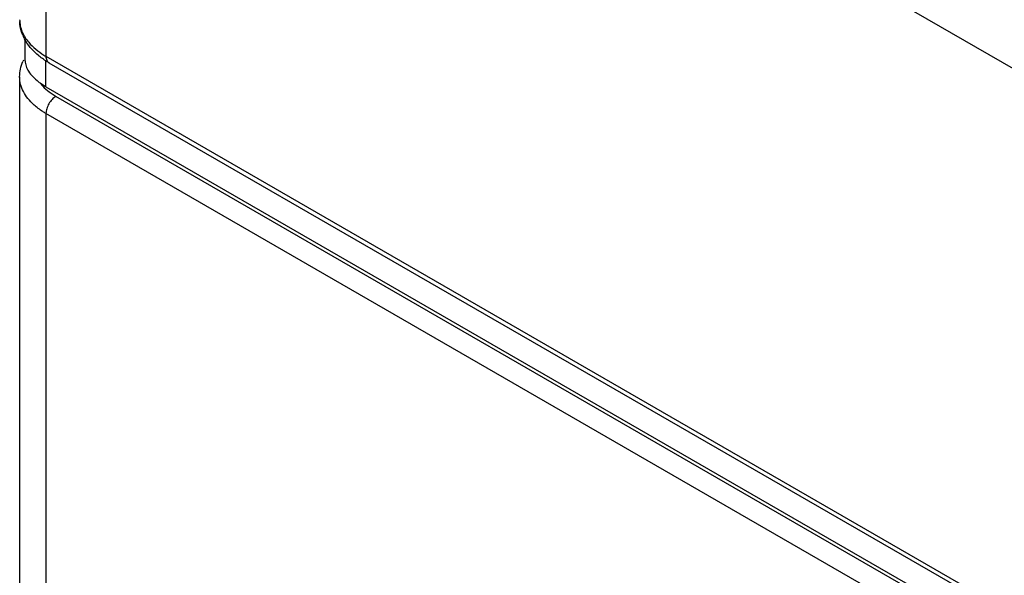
# Model space of a CAD drawing. Header units: inches. Extents: x 0 to 34, y 0 to 22.
# Tile 45 of 79: x 18.692 to 19.744, y 15.757 to 16.351. Entities that reach past the tile are written whole.
import ezdxf

# ---------------------------------------------------------------- set-up
doc = ezdxf.new("R2010")
doc.units = ezdxf.units.IN
doc.header["$LTSCALE"] = 1.87
doc.header["$MEASUREMENT"] = 0
doc.layers.get('0').update_dxf_attribs({"linetype": 'CONTINUOUS'})

msp = doc.modelspace()

# ---------------------------------------------------------------- linework, layer by layer
at = {"color": 9, "linetype": 'CONTINUOUS'}
for p, q in [((18.7201, 16.8955), (18.7201, 16.3119)), ((22.9978, 14.4256), (18.7201, 16.8955)), ((18.7201, 16.3119), (20.588, 15.2334)), ((18.7201, 16.2793), (18.7201, 16.3075)), ((18.723, 16.3052), (18.7233, 16.305)), ((18.7235, 16.2738), (18.7288, 16.2702)), ((20.2546, 15.3892), (18.7308, 16.269)), ((18.7201, 16.2507), (18.7201, 15.4883)), ((20.244, 15.3708), (18.7201, 16.2507))]:
    msp.add_line(p, q, dxfattribs=at)
at = {"color": 7, "linetype": 'CONTINUOUS'}
for p, q in [((18.6979, 16.307), (18.6979, 16.3307)), ((18.7105, 16.3141), (18.7059, 16.3186)), ((18.7233, 16.305), (20.5922, 15.2259)), ((18.692, 16.2899), (18.692, 15.4998)), ((18.7201, 16.2793), (20.2581, 15.3912))]:
    msp.add_line(p, q, dxfattribs=at)
for centre, radius, start, end in [((18.734, 16.3511), 0.042, 180.0007, 182.6508), ((18.7394, 16.3528), 0.0477, 202.6725, 207.9161), ((18.7385, 16.2886), 0.0466, 155.4843, 157.6262), ((18.7591, 16.3442), 0.0758, 231.7211, 233.2765)]:
    msp.add_arc(centre, radius, start, end, dxfattribs=at)
at = {"color": 9, "linetype": 'CONTINUOUS'}
for centre, radius, start, end in [((18.7302, 16.3529), 0.0385, 202.3633, 207.6864), ((18.7332, 16.3545), 0.0418, 207.6498, 212.4092), ((18.7642, 16.3882), 0.0881, 238.2317, 240.0063), ((18.7474, 16.3088), 0.0421, 217.0566, 219.5541), ((18.768, 16.3335), 0.0744, 238.2965, 240.0045)]:
    msp.add_arc(centre, radius, start, end, dxfattribs=at)
for points, knots in [([(18.692, 16.3511), (18.692, 16.3489), (18.6925, 16.3446), (18.6938, 16.3404), (18.6946, 16.3383)], [0, 0, 0, 0, 0.493507, 1, 1, 1, 1]), ([(18.6979, 16.3321), (18.699, 16.3303), (18.7045, 16.3229), (18.7118, 16.317), (18.7178, 16.3133)], [0, 0, 0, 0, 0.229819, 1, 1, 1, 1]), ([(18.7201, 16.3119), (18.7201, 16.3105), (18.7204, 16.3085), (18.7217, 16.3063), (18.7226, 16.3055), (18.723, 16.3052)], [0, 0, 0, 0, 0.547036, 0.781621, 1, 1, 1, 1]), ([(18.7074, 16.2597), (18.7051, 16.2619), (18.7007, 16.2663), (18.6958, 16.2738), (18.6927, 16.2817), (18.692, 16.2872), (18.692, 16.2899)], [0, 0, 0, 0, 0.276488, 0.531637, 0.770339, 1, 1, 1, 1]), ([(18.7149, 16.282), (18.7155, 16.2813), (18.7181, 16.2783), (18.7211, 16.2757), (18.7235, 16.2738)], [0, 0, 0, 0, 0.239275, 1, 1, 1, 1]), ([(18.7308, 16.269), (18.7292, 16.2682), (18.7264, 16.2658), (18.7231, 16.2612), (18.7208, 16.2561), (18.7201, 16.2524), (18.7201, 16.2507)], [0, 0, 0, 0, 0.237203, 0.499993, 0.76278, 1, 1, 1, 1]), ([(18.7201, 16.2507), (18.719, 16.2514), (18.7145, 16.2541), (18.7103, 16.2572), (18.7074, 16.2597)], [0, 0, 0, 0, 0.260904, 1, 1, 1, 1])]:
    msp.add_open_spline(points, degree=3, knots=knots, dxfattribs=at)
at = {"color": 7, "linetype": 'CONTINUOUS'}
for points, knots in [([(18.6954, 16.3344), (18.6949, 16.3356), (18.6932, 16.3403), (18.6922, 16.3454), (18.6921, 16.3492)], [0, 0, 0, 0, 0.251078, 1, 1, 1, 1]), ([(18.7059, 16.3186), (18.705, 16.3195), (18.7018, 16.3232), (18.699, 16.3272), (18.6973, 16.3304)], [0, 0, 0, 0, 0.254795, 1, 1, 1, 1]), ([(18.7233, 16.305), (18.7221, 16.3057), (18.7177, 16.3084), (18.7135, 16.3115), (18.7105, 16.3141)], [0, 0, 0, 0, 0.255925, 1, 1, 1, 1]), ([(18.692, 16.2899), (18.692, 16.2927), (18.6926, 16.2983), (18.6943, 16.3038), (18.6953, 16.3064)], [0, 0, 0, 0, 0.500267, 1, 1, 1, 1]), ([(18.6979, 16.307), (18.6979, 16.3051), (18.6986, 16.3012), (18.7015, 16.2955), (18.7061, 16.2898), (18.71, 16.2864), (18.7121, 16.2847)], [0, 0, 0, 0, 0.20416, 0.433004, 0.696808, 1, 1, 1, 1]), ([(18.7201, 16.2793), (18.7196, 16.2796), (18.7174, 16.2809), (18.7153, 16.2823), (18.7138, 16.2834)], [0, 0, 0, 0, 0.256332, 1, 1, 1, 1])]:
    msp.add_open_spline(points, degree=3, knots=knots, dxfattribs=at)

doc.saveas('drawing.dxf')
